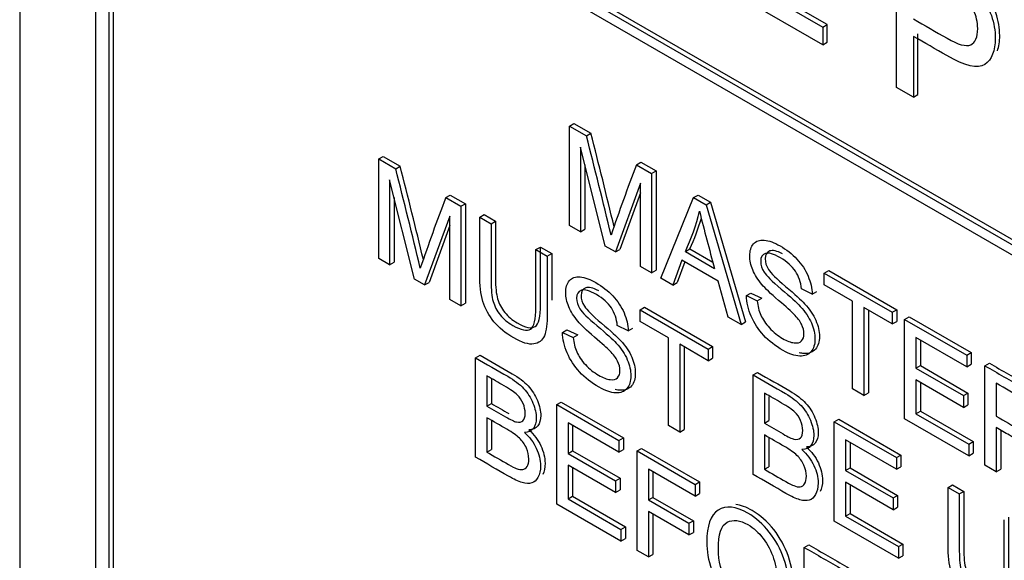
# Model space of a CAD drawing. Header units: inches. Extents: x 2 to 538, y -2 to 358.
# Tile 73 of 119: x 455.203 to 455.985, y 297.412 to 297.841. Entities that reach past the tile are written whole.
import ezdxf

# ---------------------------------------------------------------- set-up
doc = ezdxf.new("R2010")
doc.units = ezdxf.units.IN
doc.header["$MEASUREMENT"] = 0
doc.layers.add('Default', color=7, linetype='Continuous')
doc.layers.add('LAB30004', color=7, linetype='Continuous')

# ---------------------------------------------------------------- blocks, each defined once
blk = doc.blocks.new('SE6')
at = {"layer": 'LAB30004', "color": 7, "linetype": 'Continuous'}
for p, q in [((455.20343, 298.66428), (455.20343, 296.82716)), ((455.26353, 298.44995), (455.26353, 296.96392)), ((455.27414, 298.44382), (455.27414, 296.9578)), ((455.27767, 298.44586), (455.27767, 296.95984)), ((455.3802, 298.01924), (456.61764, 297.30481)), ((455.37667, 298.0172), (456.6141, 297.30277)), ((456.6141, 297.2946), (455.37667, 298.00904)), ((455.89933, 297.78743), (455.89933, 297.90604)), ((455.77782, 297.87156), (455.84076, 297.83522)), ((455.8443, 297.83726), (455.78136, 297.8736)), ((455.84076, 297.82125), (455.76429, 297.8654)), ((455.84076, 297.83522), (455.8443, 297.83726)), ((455.84076, 297.83522), (455.84076, 297.82125)), ((455.8443, 297.82329), (455.8443, 297.83726)), ((455.84076, 297.82125), (455.8443, 297.82329)), ((455.91279, 297.82788), (455.91279, 297.77966)), ((455.91633, 297.7817), (455.91633, 297.82992)), ((455.91279, 297.77966), (455.89933, 297.78743)), ((455.91279, 297.77966), (455.91633, 297.7817)), ((455.63974, 297.75672), (455.64327, 297.75876)), ((455.63974, 297.67775), (455.63974, 297.75672)), ((455.63974, 297.75672), (455.65321, 297.74893)), ((455.64327, 297.75876), (455.65675, 297.75098)), ((455.65321, 297.74893), (455.65675, 297.75098)), ((455.66815, 297.66134), (455.64839, 297.74005)), ((455.64839, 297.74005), (455.64839, 297.67275)), ((455.48837, 297.7306), (455.4919, 297.73264)), ((455.48837, 297.65158), (455.48837, 297.7306)), ((455.48837, 297.7306), (455.50184, 297.72282)), ((455.4919, 297.73264), (455.50538, 297.72486)), ((455.50184, 297.72282), (455.50538, 297.72486)), ((455.65192, 297.72597), (455.65192, 297.67479)), ((455.69292, 297.72601), (455.69645, 297.72805)), ((455.69292, 297.72601), (455.70494, 297.71907)), ((455.69645, 297.72805), (455.70847, 297.72111)), ((455.70494, 297.71907), (455.70847, 297.72111)), ((455.70847, 297.72111), (455.70847, 297.64214)), ((455.51678, 297.63518), (455.49702, 297.71394)), ((455.49702, 297.71394), (455.49702, 297.64659)), ((455.70494, 297.71907), (455.70494, 297.6401)), ((455.69624, 297.71132), (455.67616, 297.65672)), ((455.69624, 297.64512), (455.69624, 297.71132)), ((455.50055, 297.69984), (455.50055, 297.64863)), ((455.54155, 297.6999), (455.54508, 297.70194)), ((455.54155, 297.6999), (455.55357, 297.69296)), ((455.54508, 297.70194), (455.5571, 297.695)), ((455.69624, 297.70374), (455.6797, 297.65876)), ((455.71213, 297.63595), (455.73822, 297.69986)), ((455.73822, 297.69986), (455.74176, 297.7019)), ((455.73822, 297.69986), (455.74819, 297.6941)), ((455.74176, 297.7019), (455.75173, 297.69614)), ((455.55357, 297.69296), (455.5571, 297.695)), ((455.55357, 297.69296), (455.55357, 297.61394)), ((455.5571, 297.695), (455.5571, 297.61598)), ((455.74819, 297.6941), (455.75173, 297.69614)), ((455.74819, 297.6941), (455.77597, 297.59909)), ((455.75173, 297.69614), (455.7795, 297.60114)), ((455.54487, 297.6852), (455.52479, 297.63055)), ((455.54487, 297.61896), (455.54487, 297.6852)), ((455.5685, 297.68434), (455.57204, 297.68638)), ((455.5685, 297.68434), (455.57752, 297.67913)), ((455.57204, 297.68638), (455.58105, 297.68117)), ((455.54487, 297.67762), (455.52833, 297.63259)), ((455.57752, 297.67913), (455.58105, 297.68117)), ((455.64839, 297.67275), (455.63974, 297.67775)), ((455.64839, 297.67275), (455.65192, 297.67479)), ((455.61317, 297.65855), (455.61671, 297.66059)), ((455.61317, 297.65855), (455.62214, 297.65337)), ((455.61671, 297.66059), (455.62568, 297.65541)), ((455.67616, 297.65672), (455.66815, 297.66134)), ((455.67616, 297.65672), (455.6797, 297.65876)), ((455.73171, 297.65709), (455.73525, 297.65913)), ((455.73525, 297.65913), (455.75358, 297.64854)), ((455.49702, 297.64659), (455.48837, 297.65158)), ((455.62214, 297.65337), (455.62568, 297.65541)), ((455.73171, 297.65709), (455.75489, 297.6437)), ((455.49702, 297.64659), (455.50055, 297.64863)), ((455.70494, 297.6401), (455.69624, 297.64512)), ((455.72898, 297.65015), (455.72165, 297.63046)), ((455.73126, 297.64883), (455.72518, 297.6325)), ((455.7578, 297.63351), (455.72898, 297.65015)), ((455.52479, 297.63055), (455.51678, 297.63518)), ((455.70494, 297.6401), (455.70847, 297.64214)), ((455.72165, 297.63046), (455.71213, 297.63595)), ((455.84194, 297.63997), (455.84548, 297.64201)), ((455.84194, 297.63072), (455.84194, 297.63997)), ((455.84194, 297.63997), (455.8959, 297.60882)), ((455.84548, 297.64201), (455.89943, 297.61086)), ((455.52479, 297.63055), (455.52833, 297.63259)), ((455.72165, 297.63046), (455.72518, 297.6325)), ((455.76563, 297.60506), (455.7578, 297.63351)), ((455.83247, 297.6232), (455.82378, 297.62749)), ((455.86444, 297.61773), (455.84194, 297.63072)), ((455.78025, 297.62202), (455.78378, 297.62406)), ((455.78025, 297.62202), (455.78876, 297.618)), ((455.78378, 297.62406), (455.7923, 297.62004)), ((455.78876, 297.618), (455.7923, 297.62004)), ((455.83247, 297.6232), (455.83601, 297.62524)), ((455.55357, 297.61394), (455.54487, 297.61896)), ((455.55357, 297.61394), (455.5571, 297.61598)), ((455.69586, 297.61081), (455.69939, 297.61285)), ((455.69939, 297.61285), (455.75339, 297.58167)), ((455.86444, 297.54802), (455.86444, 297.61773)), ((455.8959, 297.59957), (455.87341, 297.61255)), ((455.87341, 297.61255), (455.87341, 297.54284)), ((455.69586, 297.60156), (455.69586, 297.61081)), ((455.69586, 297.61081), (455.74986, 297.57963)), ((455.77597, 297.59909), (455.76563, 297.60506)), ((455.87694, 297.61051), (455.87694, 297.54488)), ((455.8959, 297.60882), (455.89943, 297.61086)), ((455.8959, 297.60882), (455.8959, 297.59957)), ((455.89943, 297.61086), (455.89943, 297.60161)), ((455.90569, 297.60317), (455.90922, 297.60521)), ((455.90922, 297.60521), (455.95853, 297.57674)), ((455.68638, 297.59404), (455.67773, 297.5983)), ((455.68638, 297.59404), (455.68992, 297.59608)), ((455.71835, 297.58857), (455.69586, 297.60156)), ((455.77597, 297.59909), (455.7795, 297.60114)), ((455.8959, 297.59957), (455.89943, 297.60161)), ((455.90569, 297.5242), (455.90569, 297.60317)), ((455.90569, 297.60317), (455.955, 297.5747)), ((455.63421, 297.59283), (455.63774, 297.59487)), ((455.63421, 297.59283), (455.64272, 297.58881)), ((455.63774, 297.59487), (455.64626, 297.59085)), ((455.64272, 297.58881), (455.64626, 297.59085)), ((455.71835, 297.5188), (455.71835, 297.58857)), ((455.955, 297.56545), (455.9147, 297.58871)), ((455.9147, 297.58871), (455.9147, 297.56442)), ((455.74986, 297.57038), (455.72736, 297.58336)), ((455.72736, 297.58336), (455.72736, 297.5136)), ((455.7309, 297.58132), (455.7309, 297.51564)), ((455.74986, 297.57963), (455.75339, 297.58167)), ((455.75339, 297.58167), (455.75339, 297.57242)), ((455.91824, 297.58667), (455.91824, 297.56646)), ((455.56522, 297.57272), (455.56876, 297.57476)), ((455.56522, 297.4937), (455.56522, 297.57272)), ((455.74986, 297.57963), (455.74986, 297.57038)), ((455.74986, 297.57038), (455.75339, 297.57242)), ((455.955, 297.5747), (455.95853, 297.57674)), ((455.955, 297.5747), (455.955, 297.56545)), ((455.95853, 297.57674), (455.95853, 297.56749)), ((455.9147, 297.56442), (455.91824, 297.56646)), ((455.9147, 297.56442), (455.95245, 297.54263)), ((455.91824, 297.56646), (455.95598, 297.54467)), ((455.955, 297.56545), (455.95853, 297.56749)), ((455.96948, 297.56634), (455.97301, 297.56838)), ((455.96948, 297.48737), (455.96948, 297.56634)), ((455.57424, 297.55826), (455.57424, 297.53434)), ((455.78551, 297.55905), (455.78904, 297.56109)), ((455.78551, 297.48003), (455.78551, 297.55905)), ((455.57778, 297.55617), (455.57778, 297.53638)), ((455.95245, 297.53332), (455.9147, 297.55512)), ((455.9147, 297.55512), (455.9147, 297.52825)), ((455.91824, 297.55307), (455.91824, 297.53029)), ((455.97845, 297.55249), (455.97845, 297.5263)), ((455.79448, 297.54462), (455.79448, 297.52069)), ((455.79801, 297.54199), (455.79801, 297.52274)), ((455.87341, 297.54284), (455.86444, 297.54802)), ((455.87341, 297.54284), (455.87694, 297.54488)), ((455.95245, 297.54263), (455.95598, 297.54467)), ((455.95245, 297.54263), (455.95245, 297.53332)), ((455.95598, 297.54467), (455.95598, 297.53536)), ((455.57424, 297.53434), (455.57778, 297.53638)), ((455.62965, 297.53552), (455.63319, 297.53756)), ((455.62965, 297.4565), (455.62965, 297.53552)), ((455.62965, 297.53552), (455.67896, 297.50705)), ((455.63319, 297.53756), (455.6825, 297.50909)), ((455.95245, 297.53332), (455.95598, 297.53536)), ((455.9147, 297.52825), (455.91824, 297.53029)), ((455.9147, 297.52825), (455.95664, 297.50404)), ((455.91824, 297.53029), (455.96017, 297.50608)), ((455.57424, 297.52503), (455.57424, 297.4978)), ((455.57778, 297.52253), (455.57778, 297.49984)), ((455.67896, 297.4978), (455.63862, 297.52109)), ((455.63862, 297.52109), (455.63862, 297.49675)), ((455.64216, 297.51905), (455.64216, 297.49879)), ((455.72736, 297.5136), (455.71835, 297.5188)), ((455.79448, 297.52069), (455.79801, 297.52274)), ((455.84989, 297.52188), (455.85342, 297.52392)), ((455.84989, 297.44286), (455.84989, 297.52188)), ((455.84989, 297.52188), (455.8992, 297.49341)), ((455.85342, 297.52392), (455.90274, 297.49545)), ((455.95664, 297.49478), (455.90569, 297.5242)), ((455.72736, 297.5136), (455.7309, 297.51564)), ((455.79448, 297.51139), (455.79448, 297.48415)), ((455.97845, 297.51721), (455.97845, 297.48219)), ((455.98198, 297.51516), (455.98198, 297.48423)), ((455.67896, 297.50705), (455.6825, 297.50909)), ((455.67896, 297.50705), (455.67896, 297.4978)), ((455.6825, 297.50909), (455.6825, 297.49984)), ((455.79801, 297.50888), (455.79801, 297.4862)), ((455.8992, 297.48415), (455.8589, 297.50742)), ((455.8589, 297.50742), (455.8589, 297.48313)), ((455.86244, 297.50538), (455.86244, 297.48517)), ((455.95664, 297.50404), (455.96017, 297.50608)), ((455.95664, 297.50404), (455.95664, 297.49478)), ((455.96017, 297.50608), (455.96017, 297.49683)), ((455.57424, 297.4978), (455.57778, 297.49984)), ((455.63862, 297.49675), (455.64216, 297.49879)), ((455.63862, 297.49675), (455.67637, 297.47496)), ((455.64216, 297.49879), (455.6799, 297.477)), ((455.67896, 297.4978), (455.6825, 297.49984)), ((455.6934, 297.49872), (455.69693, 297.50076)), ((455.6934, 297.4197), (455.6934, 297.49872)), ((455.6934, 297.49872), (455.73952, 297.47209)), ((455.69693, 297.50076), (455.74306, 297.47413)), ((455.8992, 297.49341), (455.90274, 297.49545)), ((455.90274, 297.49545), (455.90274, 297.4862)), ((455.95664, 297.49478), (455.96017, 297.49683)), ((455.67637, 297.4657), (455.63862, 297.4875)), ((455.63862, 297.4875), (455.63862, 297.46063)), ((455.8992, 297.49341), (455.8992, 297.48415)), ((455.97845, 297.48219), (455.96948, 297.48737)), ((455.64216, 297.48545), (455.64216, 297.46267)), ((455.73952, 297.46284), (455.70241, 297.48426)), ((455.70241, 297.48426), (455.70241, 297.45976)), ((455.70595, 297.48222), (455.70595, 297.4618)), ((455.79448, 297.48415), (455.79801, 297.4862)), ((455.8589, 297.48313), (455.86244, 297.48517)), ((455.8589, 297.48313), (455.89665, 297.46134)), ((455.86244, 297.48517), (455.90019, 297.46338)), ((455.8992, 297.48415), (455.90274, 297.4862)), ((455.97845, 297.48219), (455.98198, 297.48423)), ((455.67637, 297.47496), (455.6799, 297.477)), ((455.67637, 297.47496), (455.67637, 297.4657)), ((455.6799, 297.477), (455.6799, 297.46774)), ((455.73952, 297.47209), (455.74306, 297.47413)), ((455.73952, 297.47209), (455.73952, 297.46284)), ((455.74306, 297.47413), (455.74306, 297.46488)), ((455.89665, 297.45203), (455.8589, 297.47382)), ((455.8589, 297.47382), (455.8589, 297.44696)), ((455.86244, 297.47178), (455.86244, 297.449)), ((455.94018, 297.46975), (455.94371, 297.47179)), ((455.94371, 297.47179), (455.95268, 297.46661)), ((455.67637, 297.4657), (455.6799, 297.46774)), ((455.73952, 297.46284), (455.74306, 297.46488)), ((455.89665, 297.46134), (455.90019, 297.46338)), ((455.90019, 297.46338), (455.90019, 297.45407)), ((455.94018, 297.46975), (455.94915, 297.46457)), ((455.94915, 297.46457), (455.95268, 297.46661)), ((455.68056, 297.42711), (455.62965, 297.4565)), ((455.63862, 297.46063), (455.64216, 297.46267)), ((455.63862, 297.46063), (455.68056, 297.43642)), ((455.64216, 297.46267), (455.68409, 297.43846)), ((455.70241, 297.45976), (455.70595, 297.4618)), ((455.70241, 297.45976), (455.73451, 297.44123)), ((455.70595, 297.4618), (455.73805, 297.44327)), ((455.89665, 297.46134), (455.89665, 297.45203)), ((455.73451, 297.43198), (455.70241, 297.45051)), ((455.70241, 297.45051), (455.70241, 297.41449)), ((455.70595, 297.44847), (455.70595, 297.41654)), ((455.8589, 297.44696), (455.86244, 297.449)), ((455.86244, 297.449), (455.90437, 297.42479)), ((455.89665, 297.45203), (455.90019, 297.45407)), ((455.73451, 297.44123), (455.73805, 297.44327)), ((455.73451, 297.44123), (455.73451, 297.43198)), ((455.73805, 297.44327), (455.73805, 297.43402)), ((455.90084, 297.41344), (455.84989, 297.44286)), ((455.8589, 297.44696), (455.90084, 297.42275)), ((455.68056, 297.43642), (455.68409, 297.43846)), ((455.68056, 297.43642), (455.68056, 297.42711)), ((455.68409, 297.43846), (455.68409, 297.42915)), ((455.73451, 297.43198), (455.73805, 297.43402)), ((455.68056, 297.42711), (455.68409, 297.42915)), ((455.82608, 297.42212), (455.82961, 297.42416)), ((455.90084, 297.42275), (455.90437, 297.42479)), ((455.90437, 297.42479), (455.90437, 297.41548)), ((455.70241, 297.41449), (455.6934, 297.4197)), ((455.70241, 297.41449), (455.70595, 297.41654)), ((455.82608, 297.3431), (455.82608, 297.42212)), ((455.90084, 297.42275), (455.90084, 297.41344)), ((455.90084, 297.41344), (455.90437, 297.41548))]:
    blk.add_line(p, q, dxfattribs=at)
for centre, radius, start, end in [((450.61467, 296.45952), 5.20092, 13.45912, 14.35446), ((450.6182, 296.46156), 5.20092, 13.51185, 14.35446), ((449.66173, 296.23494), 6.02666, 13.520459, 14.293119), ((449.66527, 296.23698), 6.02666, 13.565965, 14.293119), ((457.30838, 297.11218), 1.72815, 159.19444, 161.1669), ((457.15701, 297.08606), 1.72815, 159.19444, 161.1669), ((455.57475, 297.7301), 0.17312, 335.05426, 346.26608), ((455.57828, 297.73214), 0.17312, 335.05426, 343.72728), ((457.43548, 298.11225), 1.74468, 194.03981, 195.57842)]:
    blk.add_arc(centre, radius, start, end, dxfattribs=at)
for points, knots in [([(455.89933, 297.90604), (455.91223, 297.8986), (455.92512, 297.89115), (455.93801, 297.88371), (455.94485, 297.87976), (455.95004, 297.87637), (455.95366, 297.87357), (455.95873, 297.86965), (455.96296, 297.86536), (455.96631, 297.86067), (455.96967, 297.85595), (455.97246, 297.85057), (455.97458, 297.84445), (455.97668, 297.83837), (455.97765, 297.83234), (455.97765, 297.8164), (455.97492, 297.80945), (455.96931, 297.80566), (455.96377, 297.80192), (455.95373, 297.80416), (455.93917, 297.81265), (455.93038, 297.81777), (455.92159, 297.8228), (455.91279, 297.82788)], [0, 0, 0, 0, 0.216612, 0.216612, 0.216612, 0.304508, 0.304508, 0.304508, 0.380993, 0.380993, 0.380993, 0.454002, 0.454002, 0.454002, 0.533577, 0.533577, 0.67122, 0.67122, 0.67122, 0.852275, 0.852275, 0.852275, 1, 1, 1, 1]), ([(455.97938, 297.81645), (455.98059, 297.81979), (455.98119, 297.82382), (455.98119, 297.83438), (455.98022, 297.84042), (455.97811, 297.84649), (455.97599, 297.85261), (455.9732, 297.85799), (455.96984, 297.86271), (455.96649, 297.8674), (455.96226, 297.8717), (455.9572, 297.87561), (455.95358, 297.87841), (455.94838, 297.88181), (455.94155, 297.88575), (455.92865, 297.8932), (455.91576, 297.90064), (455.90287, 297.90808)], [0.4021504, 0.4021504, 0.4021504, 0.4021504, 0.4664233, 0.4664233, 0.5459982, 0.5459982, 0.5459982, 0.6190074, 0.6190074, 0.6190074, 0.6954925, 0.6954925, 0.6954925, 0.7833881, 0.7833881, 0.7833881, 1, 1, 1, 1]), ([(455.91279, 297.84177), (455.92166, 297.83665), (455.93052, 297.83153), (455.93938, 297.82642), (455.9482, 297.82133), (455.95448, 297.81959), (455.96186, 297.82291), (455.96371, 297.82721), (455.96371, 297.83904), (455.96262, 297.84394), (455.95824, 297.85356), (455.95537, 297.85759), (455.95182, 297.86075), (455.94956, 297.86275), (455.94533, 297.8656), (455.93911, 297.86919), (455.93034, 297.87425), (455.92157, 297.87932), (455.91279, 297.88438)], [0, 0, 0, 0, 0.215401, 0.215401, 0.215401, 0.351094, 0.351094, 0.486787, 0.486787, 0.585048, 0.585048, 0.683308, 0.683308, 0.683308, 0.786817, 0.786817, 0.786817, 1, 1, 1, 1]), ([(455.62214, 297.65337), (455.62214, 297.63816), (455.62214, 297.62294), (455.62214, 297.60773), (455.62214, 297.59979), (455.62137, 297.59393), (455.61982, 297.5902), (455.61825, 297.58643), (455.61549, 297.58423), (455.60739, 297.58302), (455.60206, 297.58468), (455.58908, 297.59217), (455.58389, 297.59643), (455.5798, 297.60132), (455.57573, 297.60617), (455.57283, 297.6116), (455.5711, 297.61743), (455.56938, 297.62321), (455.5685, 297.63034), (455.5685, 297.6387), (455.5685, 297.65391), (455.5685, 297.66912), (455.5685, 297.68434)], [0, 0, 0, 0, 0.229404, 0.229404, 0.229404, 0.325746, 0.325746, 0.325746, 0.41535, 0.41535, 0.504955, 0.504955, 0.592692, 0.592692, 0.592692, 0.669485, 0.669485, 0.669485, 0.770604, 0.770604, 0.770604, 1, 1, 1, 1]), ([(455.57752, 297.67913), (455.57752, 297.66395), (455.57752, 297.64878), (455.57752, 297.6336), (455.57752, 297.62671), (455.57806, 297.62135), (455.57916, 297.61746), (455.58024, 297.61362), (455.58216, 297.60999), (455.58485, 297.60671), (455.58755, 297.6034), (455.59081, 297.60058), (455.59468, 297.5984), (455.60133, 297.59465), (455.60607, 297.59351), (455.60894, 297.59538), (455.61176, 297.59722), (455.61317, 297.60308), (455.61317, 297.61302), (455.61317, 297.62819), (455.61317, 297.64337), (455.61317, 297.65855)], [0, 0, 0, 0, 0.272273, 0.272273, 0.272273, 0.36429, 0.36429, 0.36429, 0.425017, 0.425017, 0.425017, 0.495534, 0.495534, 0.495534, 0.601538, 0.601538, 0.601538, 0.727725, 0.727725, 0.727725, 1, 1, 1, 1]), ([(455.58105, 297.68117), (455.58105, 297.66599), (455.58105, 297.65082), (455.58105, 297.63564), (455.58105, 297.62875), (455.5816, 297.62339), (455.58269, 297.6195), (455.58377, 297.61566), (455.5857, 297.61203), (455.58838, 297.60875), (455.59109, 297.60544), (455.59435, 297.60262), (455.59822, 297.60044), (455.60487, 297.59669), (455.6096, 297.59555), (455.61247, 297.59742), (455.6153, 297.59926), (455.61671, 297.60512), (455.61671, 297.61506), (455.61671, 297.63023), (455.61671, 297.64541), (455.61671, 297.66059)], [0, 0, 0, 0, 0.272273, 0.272273, 0.272273, 0.36429, 0.36429, 0.36429, 0.425017, 0.425017, 0.425017, 0.495534, 0.495534, 0.495534, 0.601538, 0.601538, 0.601538, 0.727725, 0.727725, 0.727725, 1, 1, 1, 1]), ([(455.78876, 297.618), (455.78917, 297.61376), (455.79013, 297.60995), (455.79159, 297.60659), (455.79308, 297.60314), (455.79536, 297.59978), (455.80156, 297.59305), (455.80506, 297.59024), (455.81239, 297.586), (455.81544, 297.58482), (455.81804, 297.58453), (455.82067, 297.58424), (455.82268, 297.58469), (455.82396, 297.58606), (455.82521, 297.5874), (455.82587, 297.58926), (455.82587, 297.59415), (455.82523, 297.59668), (455.82396, 297.59925), (455.8227, 297.60179), (455.82063, 297.60454), (455.81781, 297.60743), (455.81594, 297.60934), (455.81189, 297.61295), (455.80565, 297.61828), (455.79937, 297.62366), (455.795, 297.62785), (455.7925, 297.63082), (455.78925, 297.63467), (455.7868, 297.63853), (455.78362, 297.64625), (455.78284, 297.64996), (455.78284, 297.65758), (455.7838, 297.66077), (455.78772, 297.66544), (455.79058, 297.66642), (455.79432, 297.66605), (455.79811, 297.66568), (455.80224, 297.66421), (455.81189, 297.65864), (455.81635, 297.65511), (455.8241, 297.64686), (455.82705, 297.64242), (455.8291, 297.63755), (455.83117, 297.63266), (455.83229, 297.62793), (455.83247, 297.6232)], [0, 0, 0, 0, 0.049734, 0.049734, 0.049734, 0.104835, 0.104835, 0.159936, 0.159936, 0.209203, 0.209203, 0.209203, 0.250092, 0.250092, 0.250092, 0.283596, 0.283596, 0.317829, 0.317829, 0.317829, 0.358788, 0.358788, 0.358788, 0.428393, 0.428393, 0.428393, 0.504938, 0.504938, 0.504938, 0.558434, 0.558434, 0.61193, 0.61193, 0.669247, 0.669247, 0.726565, 0.726565, 0.726565, 0.792393, 0.792393, 0.864738, 0.864738, 0.937084, 0.937084, 0.937084, 1, 1, 1, 1]), ([(455.80877, 297.65523), (455.80432, 297.65757), (455.80097, 297.65828), (455.79881, 297.6575), (455.79632, 297.65659), (455.79503, 297.65458), (455.79503, 297.64848), (455.79594, 297.64564), (455.79772, 297.64278), (455.79947, 297.63995), (455.80395, 297.63544), (455.81128, 297.62932), (455.81863, 297.62318), (455.82367, 297.61854), (455.8264, 297.61554), (455.83041, 297.61114), (455.83332, 297.60676), (455.83523, 297.60245), (455.83717, 297.59809), (455.8381, 297.5938), (455.8381, 297.58534), (455.83706, 297.582), (455.83496, 297.57953), (455.83286, 297.57705), (455.82991, 297.57587), (455.82599, 297.57603), (455.82475, 297.57608), (455.82346, 297.57628), (455.82211, 297.57661)], [0.1389236, 0.1389236, 0.1389236, 0.1389236, 0.1993876, 0.1993876, 0.1993876, 0.2444527, 0.2444527, 0.2837029, 0.2837029, 0.2837029, 0.3637126, 0.3637126, 0.3637126, 0.450536, 0.450536, 0.450536, 0.51315, 0.51315, 0.51315, 0.5711735, 0.5711735, 0.6299223, 0.6299223, 0.6299223, 0.6952554, 0.6952554, 0.6952554, 0.7182301, 0.7182301, 0.7182301, 0.7182301]), ([(455.82378, 297.62749), (455.82332, 297.63269), (455.82177, 297.63732), (455.8164, 297.64547), (455.81244, 297.64901), (455.80716, 297.65212), (455.80174, 297.6553), (455.79773, 297.65635), (455.79527, 297.65546), (455.79279, 297.65455), (455.79149, 297.65254), (455.79149, 297.64644), (455.79241, 297.6436), (455.79418, 297.64073), (455.79593, 297.63791), (455.80042, 297.6334), (455.80775, 297.62728), (455.81509, 297.62114), (455.82013, 297.6165), (455.82287, 297.6135), (455.82688, 297.6091), (455.82979, 297.60472), (455.8317, 297.60041), (455.83363, 297.59605), (455.83457, 297.59176), (455.83457, 297.5833), (455.83352, 297.57996), (455.83143, 297.57749), (455.82932, 297.57501), (455.82637, 297.57383), (455.82246, 297.57399), (455.8186, 297.57415), (455.81421, 297.5757), (455.8032, 297.58206), (455.79801, 297.58606), (455.79382, 297.59058), (455.78968, 297.59504), (455.78639, 297.60007), (455.78403, 297.60564), (455.78168, 297.61116), (455.78038, 297.61663), (455.78025, 297.62202)], [0, 0, 0, 0, 0.065248, 0.065248, 0.130497, 0.130497, 0.130497, 0.199388, 0.199388, 0.199388, 0.244453, 0.244453, 0.283703, 0.283703, 0.283703, 0.363713, 0.363713, 0.363713, 0.450536, 0.450536, 0.450536, 0.51315, 0.51315, 0.51315, 0.571173, 0.571173, 0.629922, 0.629922, 0.629922, 0.695255, 0.695255, 0.695255, 0.766762, 0.766762, 0.856982, 0.856982, 0.856982, 0.928213, 0.928213, 0.928213, 1, 1, 1, 1]), ([(455.64272, 297.58881), (455.64313, 297.58457), (455.64404, 297.58079), (455.64554, 297.5774), (455.64705, 297.57399), (455.64928, 297.57061), (455.65237, 297.56725), (455.65551, 297.56384), (455.65897, 297.56107), (455.66631, 297.55684), (455.66936, 297.55566), (455.672, 297.55534), (455.67462, 297.55503), (455.6766, 297.55553), (455.67787, 297.55684), (455.67918, 297.55819), (455.67983, 297.56007), (455.67983, 297.56496), (455.67919, 297.56749), (455.67792, 297.57006), (455.67666, 297.57259), (455.67459, 297.57535), (455.67172, 297.57826), (455.66991, 297.58011), (455.66585, 297.58376), (455.65957, 297.58912), (455.65333, 297.59445), (455.64891, 297.59864), (455.64641, 297.60166), (455.64321, 297.60552), (455.64076, 297.60934), (455.63757, 297.61706), (455.63676, 297.6208), (455.63676, 297.62842), (455.63776, 297.63158), (455.63971, 297.63392), (455.64166, 297.63624), (455.6445, 297.63725), (455.64823, 297.63689), (455.652, 297.63651), (455.6562, 297.63502), (455.66585, 297.62945), (455.67027, 297.62595), (455.67801, 297.6177), (455.68097, 297.6132), (455.68306, 297.60836), (455.68516, 297.60351), (455.68625, 297.59874), (455.68638, 297.59404)], [0, 0, 0, 0, 0.049757, 0.049757, 0.049757, 0.098353, 0.098353, 0.098353, 0.156887, 0.156887, 0.209223, 0.209223, 0.209223, 0.249739, 0.249739, 0.249739, 0.283412, 0.283412, 0.317817, 0.317817, 0.317817, 0.358993, 0.358993, 0.358993, 0.428589, 0.428589, 0.428589, 0.505143, 0.505143, 0.505143, 0.556772, 0.556772, 0.608402, 0.608402, 0.66527, 0.66527, 0.66527, 0.726459, 0.726459, 0.726459, 0.791469, 0.791469, 0.86428, 0.86428, 0.937091, 0.937091, 0.937091, 1, 1, 1, 1]), ([(455.67773, 297.5983), (455.67728, 297.6035), (455.67568, 297.60815), (455.67031, 297.6163), (455.66635, 297.61985), (455.65565, 297.62603), (455.65169, 297.62716), (455.64668, 297.62542), (455.64545, 297.62335), (455.64545, 297.61725), (455.64632, 297.61444), (455.64809, 297.61157), (455.64984, 297.60875), (455.65438, 297.60421), (455.66171, 297.59809), (455.66905, 297.59195), (455.67409, 297.58731), (455.67682, 297.58431), (455.6808, 297.57995), (455.68374, 297.57553), (455.68566, 297.57117), (455.68753, 297.56688), (455.68848, 297.5626), (455.68848, 297.55413), (455.68743, 297.55079), (455.68538, 297.5483), (455.6833, 297.54576), (455.68028, 297.54462), (455.67641, 297.5448), (455.67251, 297.54499), (455.66813, 297.54653), (455.65711, 297.5529), (455.65192, 297.55689), (455.64777, 297.56139), (455.64361, 297.56591), (455.64031, 297.5709), (455.63794, 297.57648), (455.63559, 297.582), (455.6343, 297.58746), (455.63421, 297.59283)], [0, 0, 0, 0, 0.056749, 0.056749, 0.113497, 0.113497, 0.172713, 0.172713, 0.231929, 0.231929, 0.283505, 0.283505, 0.283505, 0.363754, 0.363754, 0.363754, 0.450584, 0.450584, 0.450584, 0.513378, 0.513378, 0.513378, 0.571906, 0.571906, 0.629711, 0.629711, 0.629711, 0.695091, 0.695091, 0.695091, 0.766602, 0.766602, 0.856826, 0.856826, 0.856826, 0.928247, 0.928247, 0.928247, 1, 1, 1, 1]), ([(455.66295, 297.62586), (455.65836, 297.62829), (455.65496, 297.62911), (455.65022, 297.62747), (455.64899, 297.62539), (455.64899, 297.61929), (455.64985, 297.61648), (455.65163, 297.61361), (455.65338, 297.61079), (455.65791, 297.60625), (455.66524, 297.60013), (455.67258, 297.59399), (455.67763, 297.58935), (455.68036, 297.58635), (455.68433, 297.58199), (455.68728, 297.57757), (455.68919, 297.57321), (455.69107, 297.56892), (455.69201, 297.56464), (455.69201, 297.55617), (455.69097, 297.55283), (455.68892, 297.55034), (455.68684, 297.5478), (455.68382, 297.54666), (455.67995, 297.54684), (455.67872, 297.5469), (455.67744, 297.54709), (455.67612, 297.54742)], [0.1198074, 0.1198074, 0.1198074, 0.1198074, 0.1727134, 0.1727134, 0.2319295, 0.2319295, 0.2835047, 0.2835047, 0.2835047, 0.3637536, 0.3637536, 0.3637536, 0.4505838, 0.4505838, 0.4505838, 0.5133785, 0.5133785, 0.5133785, 0.5719062, 0.5719062, 0.6297114, 0.6297114, 0.6297114, 0.6950907, 0.6950907, 0.6950907, 0.7175901, 0.7175901, 0.7175901, 0.7175901]), ([(455.56522, 297.57272), (455.57375, 297.5678), (455.58228, 297.56287), (455.59081, 297.55795), (455.596, 297.55495), (455.60019, 297.55174), (455.60333, 297.5483), (455.6065, 297.54483), (455.60898, 297.54099), (455.61253, 297.53232), (455.6134, 297.52835), (455.6134, 297.52135), (455.61262, 297.51859), (455.61108, 297.51654), (455.60949, 297.51445), (455.60711, 297.51342), (455.60393, 297.51347)], [0, 0, 0, 0, 0.336156, 0.336156, 0.336156, 0.504118, 0.504118, 0.504118, 0.630328, 0.630328, 0.756537, 0.756537, 0.873601, 0.873601, 0.873601, 1, 1, 1, 1]), ([(455.56876, 297.57476), (455.57729, 297.56984), (455.58582, 297.56491), (455.59435, 297.55999), (455.59954, 297.55699), (455.60373, 297.55378), (455.60687, 297.55034), (455.61003, 297.54687), (455.61252, 297.54303), (455.61607, 297.53436), (455.61693, 297.53039), (455.61693, 297.5234), (455.61616, 297.52063), (455.61461, 297.51858), (455.61303, 297.51649), (455.61065, 297.51546), (455.60746, 297.51551)], [0, 0, 0, 0, 0.336156, 0.336156, 0.336156, 0.504118, 0.504118, 0.504118, 0.630328, 0.630328, 0.756537, 0.756537, 0.873601, 0.873601, 0.873601, 1, 1, 1, 1]), ([(455.96948, 297.56634), (455.97956, 297.56052), (455.98963, 297.5547), (455.99971, 297.54889), (456.00581, 297.54536), (456.01046, 297.542), (456.01364, 297.53874), (456.01679, 297.53552), (456.01933, 297.53151), (456.02125, 297.52683), (456.02318, 297.5221), (456.02407, 297.51763), (456.02407, 297.50769), (456.02252, 297.50385), (456.01624, 297.49981), (456.01137, 297.50015), (456.00481, 297.50293)], [0, 0, 0, 0, 0.318055, 0.318055, 0.318055, 0.466627, 0.466627, 0.466627, 0.573877, 0.573877, 0.573877, 0.69377, 0.69377, 0.846885, 0.846885, 1, 1, 1, 1]), ([(455.97301, 297.56838), (455.98309, 297.56256), (455.99317, 297.55674), (456.00325, 297.55093), (456.00935, 297.5474), (456.01399, 297.54404), (456.01718, 297.54078), (456.02033, 297.53756), (456.02287, 297.53355), (456.02478, 297.52887), (456.02672, 297.52414), (456.02761, 297.51967), (456.02761, 297.50973), (456.02606, 297.5059), (456.01977, 297.50185), (456.0149, 297.50219), (456.00835, 297.50498)], [0, 0, 0, 0, 0.318055, 0.318055, 0.318055, 0.466627, 0.466627, 0.466627, 0.573877, 0.573877, 0.573877, 0.69377, 0.69377, 0.846885, 0.846885, 1, 1, 1, 1]), ([(455.57424, 297.53434), (455.57916, 297.5315), (455.58408, 297.52866), (455.58899, 297.52582), (455.593, 297.52351), (455.59591, 297.52209), (455.59764, 297.52172), (455.59991, 297.52124), (455.6017, 297.52149), (455.60283, 297.52267), (455.60399, 297.52387), (455.60456, 297.52577), (455.60456, 297.53119), (455.60406, 297.53379), (455.60188, 297.53905), (455.60033, 297.54131), (455.59828, 297.54323), (455.59627, 297.54511), (455.59282, 297.54748), (455.5879, 297.55038), (455.58335, 297.55305), (455.57879, 297.55563), (455.57424, 297.55826)], [0, 0, 0, 0, 0.203369, 0.203369, 0.203369, 0.323474, 0.323474, 0.323474, 0.410648, 0.410648, 0.410648, 0.499629, 0.499629, 0.583572, 0.583572, 0.667516, 0.667516, 0.667516, 0.811695, 0.811695, 0.811695, 1, 1, 1, 1]), ([(455.78551, 297.55905), (455.79404, 297.55412), (455.80257, 297.5492), (455.8111, 297.54427), (455.81629, 297.54128), (455.82048, 297.53807), (455.82362, 297.53468), (455.82678, 297.53127), (455.82922, 297.52734), (455.83099, 297.52301), (455.83278, 297.51864), (455.83368, 297.51467), (455.83368, 297.50768), (455.83291, 297.50497), (455.83131, 297.5029), (455.82973, 297.50084), (455.82735, 297.49982), (455.82421, 297.4998)], [0, 0, 0, 0, 0.336279, 0.336279, 0.336279, 0.504136, 0.504136, 0.504136, 0.634705, 0.634705, 0.634705, 0.75893, 0.75893, 0.874153, 0.874153, 0.874153, 1, 1, 1, 1]), ([(455.78904, 297.56109), (455.79757, 297.55616), (455.8061, 297.55124), (455.81463, 297.54632), (455.81982, 297.54332), (455.82401, 297.54011), (455.82715, 297.53672), (455.83031, 297.53331), (455.83275, 297.52939), (455.83453, 297.52505), (455.83632, 297.52068), (455.83722, 297.51672), (455.83722, 297.50972), (455.83644, 297.50702), (455.83485, 297.50494), (455.83327, 297.50288), (455.83089, 297.50186), (455.82774, 297.50184)], [0, 0, 0, 0, 0.336279, 0.336279, 0.336279, 0.504136, 0.504136, 0.504136, 0.634705, 0.634705, 0.634705, 0.75893, 0.75893, 0.874153, 0.874153, 0.874153, 1, 1, 1, 1]), ([(455.97845, 297.5263), (455.98494, 297.52255), (455.99144, 297.5188), (455.99794, 297.51505), (456.00203, 297.51269), (456.00531, 297.51127), (456.00996, 297.51058), (456.01173, 297.51114), (456.01296, 297.51258), (456.0142, 297.51404), (456.01478, 297.5161), (456.01478, 297.52236), (456.0136, 297.52615), (456.01123, 297.52993), (456.00891, 297.53364), (456.00517, 297.537), (456.00012, 297.53997), (455.9929, 297.54422), (455.98567, 297.54832), (455.97845, 297.55249)], [0, 0, 0, 0, 0.228811, 0.228811, 0.228811, 0.32666, 0.32666, 0.424509, 0.424509, 0.424509, 0.498187, 0.498187, 0.607169, 0.607169, 0.607169, 0.745527, 0.745527, 0.745527, 1, 1, 1, 1]), ([(455.79448, 297.52069), (455.79941, 297.51785), (455.80434, 297.515), (455.80927, 297.51215), (455.81328, 297.50984), (455.81615, 297.50844), (455.81788, 297.50808), (455.82019, 297.50759), (455.82193, 297.50784), (455.82312, 297.509), (455.82428, 297.51014), (455.82485, 297.51215), (455.82485, 297.51751), (455.8243, 297.52014), (455.82211, 297.5254), (455.82057, 297.52771), (455.81656, 297.5315), (455.81305, 297.53389), (455.80814, 297.53673), (455.80358, 297.53936), (455.79903, 297.54199), (455.79448, 297.54462)], [0, 0, 0, 0, 0.203769, 0.203769, 0.203769, 0.323118, 0.323118, 0.323118, 0.410668, 0.410668, 0.410668, 0.516989, 0.516989, 0.615286, 0.615286, 0.713583, 0.713583, 0.81188, 0.81188, 0.81188, 1, 1, 1, 1]), ([(455.57424, 297.4978), (455.57992, 297.49452), (455.58559, 297.49125), (455.59127, 297.48797), (455.59418, 297.48629), (455.59623, 297.48521), (455.59742, 297.48479), (455.5995, 297.48405), (455.60129, 297.48366), (455.60265, 297.48392), (455.60403, 297.48419), (455.6052, 297.48492), (455.60611, 297.48634), (455.607, 297.48773), (455.60748, 297.4897), (455.60748, 297.49517), (455.60684, 297.49812), (455.60552, 297.50103), (455.60416, 297.50403), (455.60238, 297.50658), (455.59773, 297.51105), (455.59437, 297.51342), (455.59004, 297.51591), (455.58477, 297.51895), (455.57951, 297.52199), (455.57424, 297.52503)], [0, 0, 0, 0, 0.213232, 0.213232, 0.213232, 0.290392, 0.290392, 0.290392, 0.360451, 0.360451, 0.360451, 0.425702, 0.425702, 0.425702, 0.501107, 0.501107, 0.589079, 0.589079, 0.589079, 0.695615, 0.695615, 0.802151, 0.802151, 0.802151, 1, 1, 1, 1]), ([(455.60393, 297.51347), (455.60807, 297.50966), (455.61126, 297.5054), (455.61344, 297.50077), (455.61564, 297.49611), (455.61681, 297.49146), (455.61681, 297.48316), (455.61613, 297.48008), (455.61476, 297.47772), (455.61338, 297.47532), (455.61176, 297.47377), (455.60975, 297.47325), (455.60773, 297.47272), (455.60529, 297.47277), (455.59928, 297.47446), (455.59564, 297.47614), (455.59127, 297.47866), (455.58259, 297.48367), (455.57391, 297.48869), (455.56522, 297.4937)], [0, 0, 0, 0, 0.135387, 0.135387, 0.135387, 0.266425, 0.266425, 0.373363, 0.373363, 0.373363, 0.46906, 0.46906, 0.46906, 0.582288, 0.582288, 0.695515, 0.695515, 0.695515, 1, 1, 1, 1]), ([(455.60746, 297.51551), (455.61161, 297.5117), (455.61479, 297.50744), (455.61698, 297.50281), (455.61918, 297.49815), (455.62035, 297.49351), (455.62035, 297.48536), (455.61972, 297.4824), (455.61848, 297.48008)], [0, 0, 0, 0, 0.1353874, 0.1353874, 0.1353874, 0.2664247, 0.2664247, 0.3686409, 0.3686409, 0.3686409, 0.3686409]), ([(455.79448, 297.48415), (455.80017, 297.48087), (455.80586, 297.47758), (455.81155, 297.4743), (455.81447, 297.47261), (455.81651, 297.47154), (455.8177, 297.47112), (455.81979, 297.47037), (455.82152, 297.47001), (455.82293, 297.47025), (455.82432, 297.47048), (455.82548, 297.47125), (455.82639, 297.47267), (455.82729, 297.47406), (455.82776, 297.47603), (455.82776, 297.4815), (455.82708, 297.48447), (455.82576, 297.48739), (455.82442, 297.49035), (455.82262, 297.49293), (455.81797, 297.4974), (455.81465, 297.49974), (455.81028, 297.50227), (455.80501, 297.50531), (455.79974, 297.50835), (455.79448, 297.51139)], [0, 0, 0, 0, 0.213645, 0.213645, 0.213645, 0.290747, 0.290747, 0.290747, 0.360731, 0.360731, 0.360731, 0.425972, 0.425972, 0.425972, 0.501397, 0.501397, 0.589392, 0.589392, 0.589392, 0.695862, 0.695862, 0.802332, 0.802332, 0.802332, 1, 1, 1, 1]), ([(456.01829, 297.45919), (456.01527, 297.4664), (456.01225, 297.47361), (456.00923, 297.48083), (456.00661, 297.48709), (456.00445, 297.49195), (456.00272, 297.49547), (456.001, 297.49896), (455.99948, 297.50165), (455.99812, 297.50343), (455.9968, 297.50515), (455.99539, 297.50669), (455.99402, 297.50785), (455.99298, 297.50873), (455.99129, 297.5098), (455.98897, 297.51114), (455.98546, 297.51316), (455.98195, 297.51518), (455.97845, 297.51721)], [0, 0, 0, 0, 0.306814, 0.306814, 0.306814, 0.515488, 0.515488, 0.515488, 0.634413, 0.634413, 0.634413, 0.716108, 0.716108, 0.716108, 0.808468, 0.808468, 0.808468, 1, 1, 1, 1]), ([(455.82421, 297.4998), (455.82835, 297.49598), (455.83149, 297.4918), (455.83373, 297.4871), (455.83593, 297.48244), (455.83705, 297.47782), (455.83705, 297.46951), (455.83637, 297.46644), (455.83505, 297.46404), (455.8337, 297.4616), (455.83199, 297.46013), (455.83004, 297.45958), (455.82803, 297.45901), (455.82553, 297.45913), (455.82257, 297.45994), (455.81958, 297.46077), (455.81588, 297.46249), (455.81155, 297.46499), (455.80287, 297.47), (455.79419, 297.47501), (455.78551, 297.48003)], [0, 0, 0, 0, 0.135442, 0.135442, 0.135442, 0.266339, 0.266339, 0.373162, 0.373162, 0.373162, 0.46889, 0.46889, 0.46889, 0.565512, 0.565512, 0.565512, 0.695375, 0.695375, 0.695375, 1, 1, 1, 1]), ([(455.82774, 297.50184), (455.83189, 297.49802), (455.83503, 297.49385), (455.83726, 297.48914), (455.83947, 297.48448), (455.84058, 297.47986), (455.84058, 297.47179), (455.83998, 297.46887), (455.83882, 297.46654)], [0, 0, 0, 0, 0.1354421, 0.1354421, 0.1354421, 0.2663385, 0.2663385, 0.3664416, 0.3664416, 0.3664416, 0.3664416]), ([(455.99381, 297.43878), (455.99381, 297.42357), (455.99381, 297.40836), (455.99381, 297.39315), (455.99381, 297.38521), (455.99304, 297.37935), (455.99149, 297.37561), (455.98993, 297.37184), (455.98712, 297.36967), (455.98307, 297.36907), (455.97905, 297.36847), (455.97374, 297.37009), (455.96076, 297.37758), (455.95552, 297.38187), (455.94742, 297.3916), (455.9445, 297.39701), (455.94277, 297.40285), (455.94106, 297.40863), (455.94018, 297.41575), (455.94018, 297.42411), (455.94018, 297.43932), (455.94018, 297.45454), (455.94018, 297.46975)], [0, 0, 0, 0, 0.229428, 0.229428, 0.229428, 0.32578, 0.32578, 0.32578, 0.402508, 0.402508, 0.402508, 0.492742, 0.492742, 0.581096, 0.581096, 0.66945, 0.66945, 0.66945, 0.770579, 0.770579, 0.770579, 1, 1, 1, 1]), ([(455.94915, 297.46457), (455.94915, 297.44939), (455.94915, 297.43422), (455.94915, 297.41904), (455.94915, 297.41215), (455.94974, 297.40676), (455.95083, 297.40287), (455.95191, 297.39904), (455.95384, 297.39541), (455.95652, 297.39212), (455.95923, 297.38881), (455.96249, 297.386), (455.96636, 297.38381), (455.97301, 297.38007), (455.97774, 297.37892), (455.98061, 297.38079), (455.98343, 297.38263), (455.98484, 297.38849), (455.98484, 297.39843), (455.98484, 297.41361), (455.98484, 297.42878), (455.98484, 297.44396)], [0, 0, 0, 0, 0.272262, 0.272262, 0.272262, 0.364317, 0.364317, 0.364317, 0.425042, 0.425042, 0.425042, 0.495556, 0.495556, 0.495556, 0.601555, 0.601555, 0.601555, 0.727736, 0.727736, 0.727736, 1, 1, 1, 1]), ([(455.95268, 297.46661), (455.95268, 297.45143), (455.95268, 297.43626), (455.95268, 297.42108), (455.95268, 297.41419), (455.95328, 297.4088), (455.95437, 297.40491), (455.95545, 297.40108), (455.95737, 297.39745), (455.96006, 297.39416), (455.96277, 297.39085), (455.96602, 297.38804), (455.96989, 297.38586), (455.97654, 297.38211), (455.98128, 297.38097), (455.98415, 297.38283), (455.98697, 297.38467), (455.98838, 297.39053), (455.98838, 297.40047), (455.98838, 297.41565), (455.98838, 297.43082), (455.98838, 297.446)], [0, 0, 0, 0, 0.272262, 0.272262, 0.272262, 0.364317, 0.364317, 0.364317, 0.425042, 0.425042, 0.425042, 0.495556, 0.495556, 0.495556, 0.601555, 0.601555, 0.601555, 0.727736, 0.727736, 0.727736, 1, 1, 1, 1]), ([(455.74867, 297.42627), (455.74867, 297.43931), (455.75172, 297.4478), (455.75778, 297.45172), (455.76386, 297.45565), (455.77171, 297.45482), (455.7876, 297.44565), (455.79329, 297.44057), (455.8034, 297.4278), (455.80723, 297.42075), (455.80991, 297.41294), (455.81257, 297.40521), (455.81387, 297.39741), (455.81387, 297.38153), (455.81246, 297.37519), (455.80968, 297.37049), (455.80689, 297.36575), (455.80295, 297.36329), (455.79785, 297.36297), (455.79271, 297.36265), (455.78719, 297.36423), (455.77485, 297.37136), (455.76912, 297.37646), (455.76406, 297.383), (455.75903, 297.38952), (455.75518, 297.39659), (455.75259, 297.40429), (455.74998, 297.41202), (455.74867, 297.41933), (455.74867, 297.42627)], [0, 0, 0, 0, 0.13328, 0.13328, 0.13328, 0.256366, 0.256366, 0.336868, 0.336868, 0.41737, 0.41737, 0.41737, 0.504955, 0.504955, 0.593708, 0.593708, 0.593708, 0.674345, 0.674345, 0.674345, 0.752839, 0.752839, 0.837975, 0.837975, 0.837975, 0.918261, 0.918261, 0.918261, 1, 1, 1, 1]), ([(455.7979, 297.36508), (455.79908, 297.36496), (455.80024, 297.36494), (455.80138, 297.36501), (455.80648, 297.36533), (455.81042, 297.36779), (455.81322, 297.37253), (455.816, 297.37724), (455.81741, 297.38357), (455.81741, 297.39945), (455.81611, 297.40726), (455.81345, 297.41498), (455.81076, 297.42279), (455.80694, 297.42984), (455.79683, 297.44261), (455.79114, 297.44769), (455.78005, 297.45409), (455.77569, 297.45568), (455.77177, 297.45609)], [0.3081969, 0.3081969, 0.3081969, 0.3081969, 0.3256551, 0.3256551, 0.3256551, 0.4062923, 0.4062923, 0.4062923, 0.4950452, 0.4950452, 0.5826302, 0.5826302, 0.5826302, 0.6631321, 0.6631321, 0.7436341, 0.7436341, 0.8051488, 0.8051488, 0.8051488, 0.8051488]), ([(455.75796, 297.42065), (455.75796, 297.41118), (455.76019, 297.40238), (455.76902, 297.38634), (455.77453, 297.38048), (455.78801, 297.3727), (455.79361, 297.3722), (455.80235, 297.37819), (455.80454, 297.38476), (455.80454, 297.40127), (455.80363, 297.40742), (455.80176, 297.41329), (455.79989, 297.41917), (455.79712, 297.42443), (455.79352, 297.42914), (455.78987, 297.43391), (455.78587, 297.43755), (455.77499, 297.44383), (455.76948, 297.44444), (455.76488, 297.44204), (455.76026, 297.43964), (455.75796, 297.43253), (455.75796, 297.42065)], [0, 0, 0, 0, 0.125466, 0.125466, 0.250932, 0.250932, 0.378104, 0.378104, 0.505277, 0.505277, 0.585007, 0.585007, 0.585007, 0.663907, 0.663907, 0.663907, 0.74286, 0.74286, 0.854511, 0.854511, 0.854511, 1, 1, 1, 1]), ([(455.82961, 297.42416), (455.8397, 297.41833), (455.8498, 297.4125), (455.85989, 297.40668), (455.86599, 297.40316), (455.87059, 297.39976), (455.87696, 297.39324), (455.87947, 297.38933), (455.88138, 297.3846), (455.88327, 297.37991), (455.8842, 297.37545), (455.8842, 297.36546), (455.88266, 297.36167), (455.87637, 297.35762), (455.87155, 297.35794), (455.86494, 297.36075)], [0, 0, 0, 0, 0.31863, 0.31863, 0.31863, 0.446415, 0.446415, 0.5742, 0.5742, 0.5742, 0.693195, 0.693195, 0.846597, 0.846597, 1, 1, 1, 1]), ([(455.82608, 297.42212), (455.83617, 297.41629), (455.84626, 297.41046), (455.85635, 297.40464), (455.86246, 297.40111), (455.86705, 297.39772), (455.87343, 297.3912), (455.87593, 297.38729), (455.87785, 297.38255), (455.87974, 297.37787), (455.88067, 297.37341), (455.88067, 297.36342), (455.87912, 297.35963), (455.87284, 297.35558), (455.86801, 297.3559), (455.86141, 297.35871)], [0, 0, 0, 0, 0.31863, 0.31863, 0.31863, 0.446415, 0.446415, 0.5742, 0.5742, 0.5742, 0.693195, 0.693195, 0.846597, 0.846597, 1, 1, 1, 1])]:
    blk.add_open_spline(points, degree=3, knots=knots, dxfattribs=at)
for points in [[(455.62568, 297.65541), (455.62568, 297.64312), (455.62568, 297.63083), (455.62568, 297.61855)], [(455.57778, 297.53638), (455.58243, 297.5337), (455.58708, 297.53101), (455.59173, 297.52832)]]:
    blk.add_open_spline(points, degree=3, dxfattribs=at)

msp = doc.modelspace()

# ---------------------------------------------------------------- block references
at = {"layer": 'Default'}
msp.add_blockref('SE6', (0, 0), dxfattribs=at)

doc.saveas('drawing.dxf')
